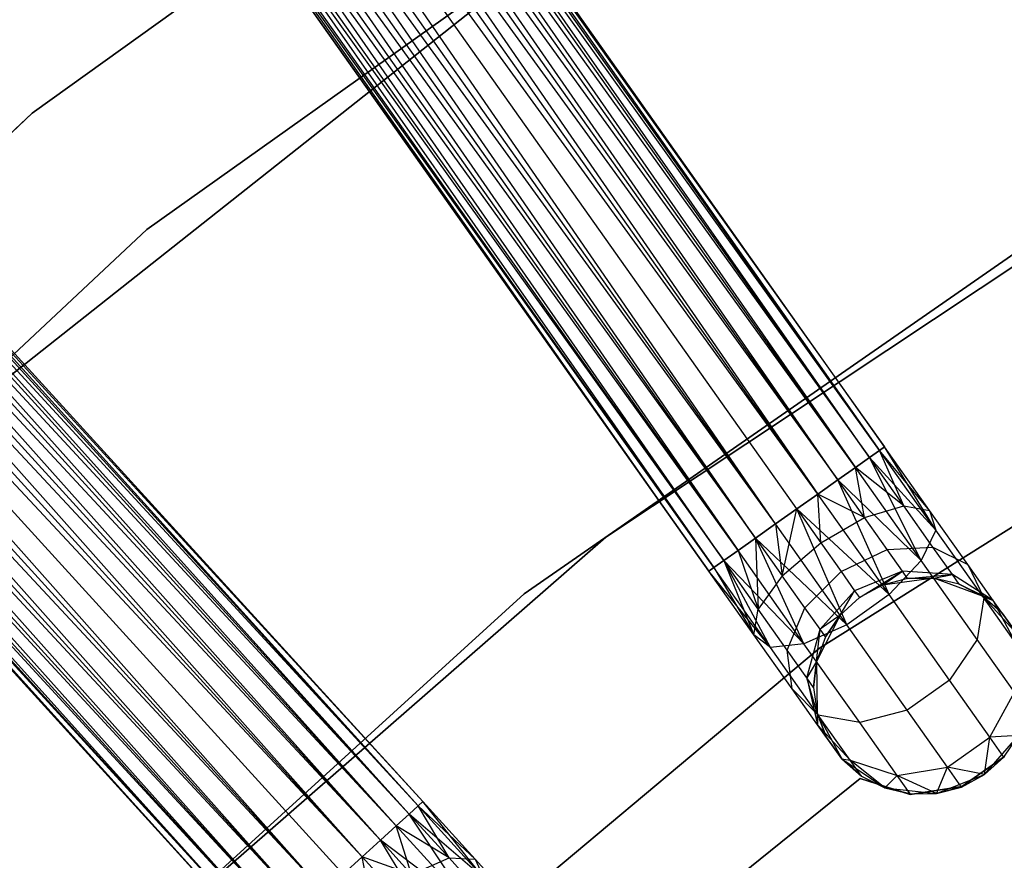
# Model space of a CAD drawing. Extents: x -91 to 92, y -91 to 92.
# Tile 126 of 256: x -32.15 to -23.07, y 32.78 to 40.53. Entities that reach past the tile are written whole.
import ezdxf

# ---------------------------------------------------------------- set-up
doc = ezdxf.new("R2010")
doc.units = 0
doc.header["$LTSCALE"] = 25.4
doc.layers.get('0').update_dxf_attribs({"linetype": 'CONTINUOUS'})

# ---------------------------------------------------------------- blocks, each defined once
blk = doc.blocks.new('NL2500012258_STL_2')
at = {"color": 0}
for p, q in [((68.071, 36.1669, 177.3795), (56.9488, 51.8787, 177.3795)), ((68.071, 36.1669, 177.6205), (56.9488, 51.8787, 177.3795)), ((56.9488, 51.8787, 177.3795), (68.0239, 36.1336, 177.1454)), ((68.071, 36.1669, 177.6205), (56.9488, 51.8787, 177.3795)), ((68.071, 36.1669, 177.3795), (56.9488, 51.8787, 177.3795)), ((56.9488, 51.8787, 177.3795), (68.0239, 36.1336, 177.1454)), ((56.8103, 51.7807, 176.9319), (67.8019, 35.9765, 176.7515)), ((68.0239, 36.1336, 177.1454), (56.8103, 51.7807, 176.9319)), ((68.0239, 36.1336, 177.1454), (56.8103, 51.7807, 176.9319)), ((67.9324, 36.0689, 176.9319), (56.8103, 51.7807, 176.9319)), ((67.9324, 36.0689, 176.9319), (56.8103, 51.7807, 176.9319)), ((56.8103, 51.7807, 176.9319), (67.8019, 35.9765, 176.7515)), ((56.9017, 51.8454, 177.8546), (68.071, 36.1669, 177.6205)), ((67.9324, 36.0689, 178.0681), (56.9017, 51.8454, 177.8546)), ((67.9324, 36.0689, 178.0681), (56.9017, 51.8454, 177.8546)), ((68.0239, 36.1336, 177.8546), (56.9017, 51.8454, 177.8546)), ((68.0239, 36.1336, 177.8546), (56.9017, 51.8454, 177.8546)), ((56.9017, 51.8454, 177.8546), (68.071, 36.1669, 177.6205)), ((56.6798, 51.6883, 178.2485), (67.9324, 36.0689, 178.0681)), ((67.64, 35.8619, 178.3855), (56.6798, 51.6883, 178.2485)), ((67.64, 35.8619, 178.3855), (56.6798, 51.6883, 178.2485)), ((67.8019, 35.9765, 178.2485), (56.6798, 51.6883, 178.2485)), ((67.8019, 35.9765, 178.2485), (56.6798, 51.6883, 178.2485)), ((56.6798, 51.6883, 178.2485), (67.9324, 36.0689, 178.0681)), ((56.5179, 51.5737, 176.6145), (67.456, 35.7316, 176.5291)), ((67.8019, 35.9765, 176.7515), (56.5179, 51.5737, 176.6145)), ((67.8019, 35.9765, 176.7515), (56.5179, 51.5737, 176.6145)), ((67.64, 35.8619, 176.6145), (56.5179, 51.5737, 176.6145)), ((67.64, 35.8619, 176.6145), (56.5179, 51.5737, 176.6145)), ((56.5179, 51.5737, 176.6145), (67.456, 35.7316, 176.5291)), ((56.3339, 51.4434, 178.4709), (67.64, 35.8619, 178.3855)), ((67.456, 35.7316, 178.4709), (56.3339, 51.4434, 178.4709)), ((67.456, 35.7316, 178.4709), (56.3339, 51.4434, 178.4709)), ((56.3339, 51.4434, 178.4709), (67.64, 35.8619, 178.3855)), ((67.456, 35.7316, 176.5291), (56.1386, 51.3052, 176.5)), ((67.2607, 35.5934, 178.5), (56.1386, 51.3052, 178.5)), ((67.2607, 35.5934, 178.5), (56.1386, 51.3052, 178.5)), ((67.2607, 35.5934, 176.5), (56.1386, 51.3052, 176.5)), ((67.456, 35.7316, 176.5291), (56.1386, 51.3052, 176.5)), ((67.2607, 35.5934, 176.5), (56.1386, 51.3052, 176.5)), ((67.0654, 35.4551, 176.5291), (56.1386, 51.3052, 176.5)), ((67.0654, 35.4551, 176.5291), (56.1386, 51.3052, 176.5)), ((66.8814, 35.3249, 178.3855), (55.9432, 51.1669, 178.4709)), ((66.8814, 35.3249, 178.3855), (55.9432, 51.1669, 178.4709)), ((67.0654, 35.4551, 178.4709), (55.9432, 51.1669, 178.4709)), ((67.0654, 35.4551, 178.4709), (55.9432, 51.1669, 178.4709)), ((55.7593, 51.0366, 176.6145), (66.7195, 35.2102, 176.7515)), ((67.0654, 35.4551, 176.5291), (55.7593, 51.0366, 176.6145)), ((67.0654, 35.4551, 176.5291), (55.7593, 51.0366, 176.6145)), ((66.8814, 35.3249, 176.6145), (55.7593, 51.0366, 176.6145)), ((66.8814, 35.3249, 176.6145), (55.7593, 51.0366, 176.6145)), ((55.7593, 51.0366, 176.6145), (66.7195, 35.2102, 176.7515)), ((55.5973, 50.922, 178.2485), (66.8814, 35.3249, 178.3855)), ((66.589, 35.1179, 178.0681), (55.5973, 50.922, 178.2485)), ((66.589, 35.1179, 178.0681), (55.5973, 50.922, 178.2485)), ((66.7195, 35.2102, 178.2485), (55.5973, 50.922, 178.2485)), ((66.7195, 35.2102, 178.2485), (55.5973, 50.922, 178.2485)), ((55.5973, 50.922, 178.2485), (66.8814, 35.3249, 178.3855)), ((55.4668, 50.8297, 176.9319), (66.4976, 35.0531, 177.1454)), ((66.7195, 35.2102, 176.7515), (55.4668, 50.8297, 176.9319)), ((66.7195, 35.2102, 176.7515), (55.4668, 50.8297, 176.9319)), ((66.589, 35.1179, 176.9319), (55.4668, 50.8297, 176.9319)), ((66.589, 35.1179, 176.9319), (55.4668, 50.8297, 176.9319)), ((55.4668, 50.8297, 176.9319), (66.4976, 35.0531, 177.1454)), ((55.3283, 50.7316, 177.3795), (66.4505, 35.0198, 177.6205)), ((66.4505, 35.0198, 177.3795), (55.3283, 50.7316, 177.3795)), ((55.3283, 50.7316, 177.3795), (66.4505, 35.0198, 177.6205)), ((66.4976, 35.0531, 177.1454), (55.3283, 50.7316, 177.3795)), ((66.4976, 35.0531, 177.1454), (55.3283, 50.7316, 177.3795)), ((66.4505, 35.0198, 177.3795), (55.3283, 50.7316, 177.3795)), ((55.3754, 50.7649, 177.8546), (66.589, 35.1179, 178.0681)), ((66.4505, 35.0198, 177.6205), (55.3754, 50.7649, 177.8546)), ((66.4505, 35.0198, 177.6205), (55.3754, 50.7649, 177.8546)), ((66.4976, 35.0531, 177.8546), (55.3754, 50.7649, 177.8546)), ((66.4976, 35.0531, 177.8546), (55.3754, 50.7649, 177.8546)), ((55.3754, 50.7649, 177.8546), (66.589, 35.1179, 178.0681)), ((50.7993, 47.0825, 177.8546), (63.8106, 32.8955, 177.6205)), ((63.6852, 32.7812, 178.0681), (50.7993, 47.0825, 177.8546)), ((63.6852, 32.7812, 178.0681), (50.7993, 47.0825, 177.8546)), ((63.7679, 32.8566, 177.8546), (50.7993, 47.0825, 177.8546)), ((63.7679, 32.8566, 177.8546), (50.7993, 47.0825, 177.8546)), ((50.7993, 47.0825, 177.8546), (63.8106, 32.8955, 177.6205)), ((63.8106, 32.8955, 177.3795), (50.8419, 47.1214, 177.3795)), ((63.8106, 32.8955, 177.6205), (50.8419, 47.1214, 177.3795)), ((50.8419, 47.1214, 177.3795), (63.7679, 32.8566, 177.1454)), ((63.8106, 32.8955, 177.6205), (50.8419, 47.1214, 177.3795)), ((63.8106, 32.8955, 177.3795), (50.8419, 47.1214, 177.3795)), ((50.8419, 47.1214, 177.3795), (63.7679, 32.8566, 177.1454)), ((50.7165, 47.0071, 176.9319), (63.567, 32.6735, 176.7515)), ((63.7679, 32.8566, 177.1454), (50.7165, 47.0071, 176.9319)), ((63.7679, 32.8566, 177.1454), (50.7165, 47.0071, 176.9319)), ((63.6852, 32.7812, 176.9319), (50.7165, 47.0071, 176.9319)), ((63.6852, 32.7812, 176.9319), (50.7165, 47.0071, 176.9319)), ((50.7165, 47.0071, 176.9319), (63.567, 32.6735, 176.7515)), ((50.5984, 46.8994, 178.2485), (63.6852, 32.7812, 178.0681)), ((63.4204, 32.5398, 178.3855), (50.5984, 46.8994, 178.2485)), ((63.4204, 32.5398, 178.3855), (50.5984, 46.8994, 178.2485)), ((63.567, 32.6735, 178.2485), (50.5984, 46.8994, 178.2485)), ((63.567, 32.6735, 178.2485), (50.5984, 46.8994, 178.2485)), ((50.5984, 46.8994, 178.2485), (63.6852, 32.7812, 178.0681)), ((50.4518, 46.7657, 176.6145), (63.2538, 32.3879, 176.5291)), ((63.567, 32.6735, 176.7515), (50.4518, 46.7657, 176.6145)), ((63.567, 32.6735, 176.7515), (50.4518, 46.7657, 176.6145)), ((63.4204, 32.5398, 176.6145), (50.4518, 46.7657, 176.6145)), ((63.4204, 32.5398, 176.6145), (50.4518, 46.7657, 176.6145)), ((50.4518, 46.7657, 176.6145), (63.2538, 32.3879, 176.5291)), ((50.2852, 46.6139, 178.4709), (63.4204, 32.5398, 178.3855)), ((63.2538, 32.3879, 178.4709), (50.2852, 46.6139, 178.4709)), ((63.2538, 32.3879, 178.4709), (50.2852, 46.6139, 178.4709)), ((50.2852, 46.6139, 178.4709), (63.4204, 32.5398, 178.3855)), ((63.2538, 32.3879, 176.5291), (50.1083, 46.4526, 176.5)), ((63.077, 32.2267, 178.5), (50.1083, 46.4526, 178.5)), ((63.077, 32.2267, 178.5), (50.1083, 46.4526, 178.5)), ((63.077, 32.2267, 176.5), (50.1083, 46.4526, 176.5)), ((63.2538, 32.3879, 176.5291), (50.1083, 46.4526, 176.5)), ((63.077, 32.2267, 176.5), (50.1083, 46.4526, 176.5)), ((62.9001, 32.0655, 176.5291), (50.1083, 46.4526, 176.5)), ((62.9001, 32.0655, 176.5291), (50.1083, 46.4526, 176.5)), ((62.7335, 31.9136, 178.3855), (49.9315, 46.2914, 178.4709)), ((62.7335, 31.9136, 178.3855), (49.9315, 46.2914, 178.4709)), ((62.9001, 32.0655, 178.4709), (49.9315, 46.2914, 178.4709)), ((62.9001, 32.0655, 178.4709), (49.9315, 46.2914, 178.4709)), ((49.7649, 46.1395, 176.6145), (62.5869, 31.78, 176.7515)), ((62.9001, 32.0655, 176.5291), (49.7649, 46.1395, 176.6145)), ((62.9001, 32.0655, 176.5291), (49.7649, 46.1395, 176.6145)), ((62.7335, 31.9136, 176.6145), (49.7649, 46.1395, 176.6145)), ((62.7335, 31.9136, 176.6145), (49.7649, 46.1395, 176.6145)), ((49.7649, 46.1395, 176.6145), (62.5869, 31.78, 176.7515)), ((49.6183, 46.0059, 178.2485), (62.7335, 31.9136, 178.3855)), ((62.4688, 31.6723, 178.0681), (49.6183, 46.0059, 178.2485)), ((62.4688, 31.6723, 178.0681), (49.6183, 46.0059, 178.2485)), ((62.5869, 31.78, 178.2485), (49.6183, 46.0059, 178.2485)), ((62.5869, 31.78, 178.2485), (49.6183, 46.0059, 178.2485)), ((49.6183, 46.0059, 178.2485), (62.7335, 31.9136, 178.3855)), ((49.5001, 45.8982, 176.9319), (62.386, 31.5968, 177.1454)), ((62.5869, 31.78, 176.7515), (49.5001, 45.8982, 176.9319)), ((62.5869, 31.78, 176.7515), (49.5001, 45.8982, 176.9319)), ((62.4688, 31.6723, 176.9319), (49.5001, 45.8982, 176.9319)), ((62.4688, 31.6723, 176.9319), (49.5001, 45.8982, 176.9319)), ((49.5001, 45.8982, 176.9319), (62.386, 31.5968, 177.1454)), ((49.3747, 45.7838, 177.3795), (62.3433, 31.5579, 177.6205)), ((62.3433, 31.5579, 177.3795), (49.3747, 45.7838, 177.3795)), ((49.3747, 45.7838, 177.3795), (62.3433, 31.5579, 177.6205)), ((62.386, 31.5968, 177.1454), (49.3747, 45.7838, 177.3795)), ((62.386, 31.5968, 177.1454), (49.3747, 45.7838, 177.3795)), ((62.3433, 31.5579, 177.3795), (49.3747, 45.7838, 177.3795)), ((49.4173, 45.8227, 177.8546), (62.4688, 31.6723, 178.0681)), ((62.3433, 31.5579, 177.6205), (49.4173, 45.8227, 177.8546)), ((62.3433, 31.5579, 177.6205), (49.4173, 45.8227, 177.8546)), ((62.386, 31.5968, 177.8546), (49.4173, 45.8227, 177.8546)), ((62.386, 31.5968, 177.8546), (49.4173, 45.8227, 177.8546)), ((49.4173, 45.8227, 177.8546), (62.4688, 31.6723, 178.0681)), ((60.2078, 39.2414, 20), (65.6065, 43.1155, 20)), ((65.6065, 43.1155, 26.5), (60.2078, 39.2414, 26.5)), ((60.2078, 39.2414, 20), (65.6065, 43.1155, 20)), ((65.6065, 43.1155, 26.5), (60.2078, 39.2414, 26.5)), ((66.633, 41.9867, 20), (61.2663, 38.1695, 20)), ((61.2663, 38.1695, 26.5), (66.633, 41.9867, 26.5)), ((61.2663, 38.1695, 26.5), (66.633, 41.9867, 26.5)), ((66.633, 41.9867, 20), (61.2663, 38.1695, 20)), ((64.8907, 40.6829, 19), (59.2602, 36.2351, 19)), ((59.2602, 36.2351, 20), (64.8907, 40.6829, 20)), ((59.2602, 36.2351, 20), (64.8907, 40.6829, 20)), ((64.8907, 40.6829, 19), (59.2602, 36.2351, 19)), ((55.3609, 34.6957, 20), (60.2078, 39.2414, 20)), ((60.2078, 39.2414, 26.5), (55.3609, 34.6957, 26.5)), ((55.3609, 34.6957, 20), (60.2078, 39.2414, 20)), ((60.2078, 39.2414, 26.5), (55.3609, 34.6957, 26.5)), ((60.2078, 39.2414, 20), (60.2078, 39.2414, 26.5)), ((60.2078, 39.2414, 20), (60.2078, 39.2414, 26.5)), ((70.3441, 38.5509, 186), (65.5006, 35.3342, 186)), ((65.5006, 35.3342, 178.5), (70.3441, 38.5509, 178.5)), ((70.3441, 38.5509, 186), (65.5006, 35.3342, 186)), ((65.5006, 35.3342, 178.5), (70.3441, 38.5509, 178.5)), ((61.2663, 38.1695, 20), (56.4563, 33.671, 20)), ((56.4563, 33.671, 26.5), (61.2663, 38.1695, 26.5)), ((56.4563, 33.671, 26.5), (61.2663, 38.1695, 26.5)), ((61.2663, 38.1695, 20), (56.4563, 33.671, 20)), ((61.2663, 38.1695, 26.5), (61.2663, 38.1695, 20)), ((61.2663, 38.1695, 26.5), (61.2663, 38.1695, 20)), ((69.5284, 38.1297, 186), (64.7468, 34.8102, 186)), ((64.7468, 34.8102, 187), (69.5284, 38.1297, 187)), ((69.5284, 38.1297, 186), (64.7468, 34.8102, 186)), ((64.7468, 34.8102, 187), (69.5284, 38.1297, 187)), ((67.472, 34.3093, 186), (72.2688, 37.3339, 186)), ((72.2688, 37.3339, 178.5), (67.472, 34.3093, 178.5)), ((72.2688, 37.3339, 178.5), (67.472, 34.3093, 178.5)), ((67.472, 34.3093, 186), (72.2688, 37.3339, 186)), ((68.071, 36.1669, 177.6205), (68.0239, 36.1336, 177.8546)), ((68.0239, 36.1336, 177.1454), (68.071, 36.1669, 177.3795)), ((68.0239, 36.1336, 177.1454), (68.071, 36.1669, 177.3795)), ((68.071, 36.1669, 177.6205), (68.0239, 36.1336, 177.8546)), ((68.4865, 35.5799, 177.7636), (68.071, 36.1669, 177.6205)), ((68.4865, 35.5799, 177.7636), (68.071, 36.1669, 177.3795)), ((68.4865, 35.5799, 177.7636), (68.071, 36.1669, 177.6205)), ((68.4865, 35.5799, 177.7636), (68.071, 36.1669, 177.3795)), ((68.5445, 35.3981, 177.3246), (68.071, 36.1669, 177.3795)), ((68.5445, 35.3981, 177.3246), (68.071, 36.1669, 177.3795)), ((67.9324, 36.0689, 178.0681), (67.8019, 35.9765, 178.2485)), ((67.8019, 35.9765, 176.7515), (67.9324, 36.0689, 176.9319)), ((67.8019, 35.9765, 176.7515), (67.9324, 36.0689, 176.9319)), ((67.9324, 36.0689, 178.0681), (67.8019, 35.9765, 178.2485)), ((68.0239, 36.1336, 177.8546), (67.9324, 36.0689, 178.0681)), ((67.9324, 36.0689, 176.9319), (68.0239, 36.1336, 177.1454)), ((67.9324, 36.0689, 176.9319), (68.0239, 36.1336, 177.1454)), ((68.0239, 36.1336, 177.8546), (67.9324, 36.0689, 178.0681)), ((68.249, 35.6216, 178.1771), (67.9324, 36.0689, 178.0681)), ((68.249, 35.6216, 178.1771), (67.9324, 36.0689, 178.0681)), ((68.5445, 35.3981, 177.3246), (67.9324, 36.0689, 176.9319)), ((68.5445, 35.3981, 177.3246), (67.9324, 36.0689, 176.9319)), ((68.4097, 35.118, 176.9607), (67.9324, 36.0689, 176.9319)), ((68.4097, 35.118, 176.9607), (67.9324, 36.0689, 176.9319)), ((68.249, 35.6216, 178.1771), (68.0239, 36.1336, 177.8546)), ((68.249, 35.6216, 178.1771), (68.0239, 36.1336, 177.8546)), ((68.4865, 35.5799, 177.7636), (68.0239, 36.1336, 177.8546)), ((68.4865, 35.5799, 177.7636), (68.0239, 36.1336, 177.8546)), ((68.5445, 35.3981, 177.3246), (68.0239, 36.1336, 177.1454)), ((68.5445, 35.3981, 177.3246), (68.0239, 36.1336, 177.1454)), ((67.8019, 35.9765, 178.2485), (67.64, 35.8619, 178.3855)), ((67.64, 35.8619, 176.6145), (67.8019, 35.9765, 176.7515)), ((67.64, 35.8619, 176.6145), (67.8019, 35.9765, 176.7515)), ((67.8019, 35.9765, 178.2485), (67.64, 35.8619, 178.3855)), ((67.8864, 35.5137, 178.4703), (67.8019, 35.9765, 178.2485)), ((67.8864, 35.5137, 178.4703), (67.8019, 35.9765, 178.2485)), ((68.249, 35.6216, 178.1771), (67.8019, 35.9765, 178.2485)), ((68.249, 35.6216, 178.1771), (67.8019, 35.9765, 178.2485)), ((68.4097, 35.118, 176.9607), (67.8019, 35.9765, 176.7515)), ((68.4097, 35.118, 176.9607), (67.8019, 35.9765, 176.7515)), ((67.64, 35.8619, 178.3855), (67.456, 35.7316, 178.4709)), ((67.456, 35.7316, 176.5291), (67.64, 35.8619, 176.6145)), ((67.456, 35.7316, 176.5291), (67.64, 35.8619, 176.6145)), ((67.64, 35.8619, 178.3855), (67.456, 35.7316, 178.4709)), ((67.8864, 35.5137, 178.4703), (67.64, 35.8619, 178.3855)), ((67.8864, 35.5137, 178.4703), (67.64, 35.8619, 178.3855)), ((68.4097, 35.118, 176.9607), (67.64, 35.8619, 176.6145)), ((68.4097, 35.118, 176.9607), (67.64, 35.8619, 176.6145)), ((68.1129, 34.8037, 176.7552), (67.64, 35.8619, 176.6145)), ((68.1129, 34.8037, 176.7552), (67.64, 35.8619, 176.6145)), ((67.456, 35.7316, 178.4709), (67.2607, 35.5934, 178.5)), ((67.2607, 35.5934, 176.5), (67.456, 35.7316, 176.5291)), ((67.456, 35.7316, 178.4709), (67.2607, 35.5934, 178.5)), ((67.2607, 35.5934, 176.5), (67.456, 35.7316, 176.5291)), ((67.4818, 35.281, 178.5761), (67.456, 35.7316, 178.4709)), ((67.4818, 35.281, 178.5761), (67.456, 35.7316, 178.4709)), ((67.8864, 35.5137, 178.4703), (67.456, 35.7316, 178.4709)), ((67.8864, 35.5137, 178.4703), (67.456, 35.7316, 178.4709)), ((68.1129, 34.8037, 176.7552), (67.456, 35.7316, 176.5291)), ((68.1129, 34.8037, 176.7552), (67.456, 35.7316, 176.5291)), ((67.8864, 35.5137, 178.4703), (68.249, 35.6216, 178.1771)), ((67.8864, 35.5137, 178.4703), (68.249, 35.6216, 178.1771)), ((68.249, 35.6216, 178.1771), (68.4865, 35.5799, 177.7636)), ((68.5174, 35.2424, 178.4875), (68.249, 35.6216, 178.1771)), ((68.5174, 35.2424, 178.4875), (68.249, 35.6216, 178.1771)), ((68.249, 35.6216, 178.1771), (68.4865, 35.5799, 177.7636)), ((67.0654, 35.4551, 176.5291), (67.2607, 35.5934, 176.5)), ((67.2607, 35.5934, 178.5), (67.0654, 35.4551, 178.4709)), ((67.2607, 35.5934, 178.5), (67.0654, 35.4551, 178.4709)), ((67.0654, 35.4551, 176.5291), (67.2607, 35.5934, 176.5)), ((67.1278, 34.9767, 178.4703), (67.2607, 35.5934, 178.5)), ((67.1278, 34.9767, 178.4703), (67.2607, 35.5934, 178.5)), ((67.2607, 35.5934, 178.5), (67.4818, 35.281, 178.5761)), ((68.1129, 34.8037, 176.7552), (67.2607, 35.5934, 176.5)), ((68.1129, 34.8037, 176.7552), (67.2607, 35.5934, 176.5)), ((67.7223, 34.5271, 176.7552), (67.2607, 35.5934, 176.5)), ((67.7223, 34.5271, 176.7552), (67.2607, 35.5934, 176.5)), ((67.2607, 35.5934, 178.5), (67.4818, 35.281, 178.5761)), ((67.4818, 35.281, 178.5761), (67.8864, 35.5137, 178.4703)), ((67.4818, 35.281, 178.5761), (67.8864, 35.5137, 178.4703)), ((68.0954, 35.2186, 178.7119), (67.8864, 35.5137, 178.4703)), ((68.0954, 35.2186, 178.7119), (67.8864, 35.5137, 178.4703)), ((68.4865, 35.5799, 177.7636), (68.5445, 35.3981, 177.3246)), ((68.8388, 35.0822, 178.171), (68.4865, 35.5799, 177.7636)), ((68.8388, 35.0822, 178.171), (68.4865, 35.5799, 177.7636)), ((68.4865, 35.5799, 177.7636), (68.5445, 35.3981, 177.3246)), ((66.8814, 35.3249, 176.6145), (67.0654, 35.4551, 176.5291)), ((67.0654, 35.4551, 178.4709), (66.8814, 35.3249, 178.3855)), ((67.0654, 35.4551, 178.4709), (66.8814, 35.3249, 178.3855)), ((66.8814, 35.3249, 176.6145), (67.0654, 35.4551, 176.5291)), ((67.7223, 34.5271, 176.7552), (67.0654, 35.4551, 176.5291)), ((67.7223, 34.5271, 176.7552), (67.0654, 35.4551, 176.5291)), ((67.0654, 35.4551, 178.4709), (67.1278, 34.9767, 178.4703)), ((67.0654, 35.4551, 178.4709), (67.1278, 34.9767, 178.4703)), ((65.5006, 35.3342, 186), (61.1184, 31.5128, 186)), ((61.1184, 31.5128, 178.5), (65.5006, 35.3342, 178.5)), ((65.5006, 35.3342, 186), (61.1184, 31.5128, 186)), ((61.1184, 31.5128, 178.5), (65.5006, 35.3342, 178.5)), ((65.5006, 35.3342, 186), (65.5006, 35.3342, 178.5)), ((65.5006, 35.3342, 186), (65.5006, 35.3342, 178.5)), ((68.5445, 35.3981, 177.3246), (68.4097, 35.118, 176.9607)), ((68.5445, 35.3981, 177.3246), (68.4097, 35.118, 176.9607)), ((68.9858, 34.7747, 177.835), (68.5445, 35.3981, 177.3246)), ((68.9858, 34.7747, 177.835), (68.5445, 35.3981, 177.3246)), ((66.7195, 35.2102, 176.7515), (66.8814, 35.3249, 176.6145)), ((66.8814, 35.3249, 178.3855), (66.7195, 35.2102, 178.2485)), ((66.8814, 35.3249, 178.3855), (66.7195, 35.2102, 178.2485)), ((66.7195, 35.2102, 176.7515), (66.8814, 35.3249, 176.6145)), ((67.7223, 34.5271, 176.7552), (66.8814, 35.3249, 176.6145)), ((67.7223, 34.5271, 176.7552), (66.8814, 35.3249, 176.6145)), ((67.3272, 34.3517, 176.9607), (66.8814, 35.3249, 176.6145)), ((67.3272, 34.3517, 176.9607), (66.8814, 35.3249, 176.6145)), ((66.8814, 35.3249, 178.3855), (67.1278, 34.9767, 178.4703)), ((66.8814, 35.3249, 178.3855), (67.1278, 34.9767, 178.4703)), ((66.8814, 35.3249, 178.3855), (66.9056, 34.6706, 178.1771)), ((66.8814, 35.3249, 178.3855), (66.9056, 34.6706, 178.1771)), ((67.1278, 34.9767, 178.4703), (67.4818, 35.281, 178.5761)), ((67.1278, 34.9767, 178.4703), (67.4818, 35.281, 178.5761)), ((67.4818, 35.281, 178.5761), (67.6693, 35.0162, 178.7929)), ((67.4818, 35.281, 178.5761), (67.6693, 35.0162, 178.7929)), ((68.0954, 35.2186, 178.7119), (68.5174, 35.2424, 178.4875)), ((68.0954, 35.2186, 178.7119), (68.5174, 35.2424, 178.4875)), ((68.5174, 35.2424, 178.4875), (68.8388, 35.0822, 178.171)), ((68.6968, 34.9891, 178.952), (68.5174, 35.2424, 178.4875)), ((68.6968, 34.9891, 178.952), (68.5174, 35.2424, 178.4875)), ((68.5174, 35.2424, 178.4875), (68.8388, 35.0822, 178.171)), ((66.589, 35.1179, 176.9319), (66.7195, 35.2102, 176.7515)), ((66.7195, 35.2102, 178.2485), (66.589, 35.1179, 178.0681)), ((66.7195, 35.2102, 178.2485), (66.589, 35.1179, 178.0681)), ((66.589, 35.1179, 176.9319), (66.7195, 35.2102, 176.7515)), ((67.3272, 34.3517, 176.9607), (66.7195, 35.2102, 176.7515)), ((67.3272, 34.3517, 176.9607), (66.7195, 35.2102, 176.7515)), ((66.7195, 35.2102, 178.2485), (66.9056, 34.6706, 178.1771)), ((66.7195, 35.2102, 178.2485), (66.9056, 34.6706, 178.1771)), ((67.6693, 35.0162, 178.7929), (68.0954, 35.2186, 178.7119)), ((67.6693, 35.0162, 178.7929), (68.0954, 35.2186, 178.7119)), ((68.235, 35.0214, 179.0735), (68.0954, 35.2186, 178.7119)), ((68.235, 35.0214, 179.0735), (68.0954, 35.2186, 178.7119)), ((66.4976, 35.0531, 177.1454), (66.589, 35.1179, 176.9319)), ((66.589, 35.1179, 178.0681), (66.4976, 35.0531, 177.8546)), ((66.589, 35.1179, 178.0681), (66.4976, 35.0531, 177.8546)), ((66.4976, 35.0531, 177.1454), (66.589, 35.1179, 176.9319)), ((67.3272, 34.3517, 176.9607), (66.589, 35.1179, 176.9319)), ((67.3272, 34.3517, 176.9607), (66.589, 35.1179, 176.9319)), ((67.0182, 34.3177, 177.3246), (66.589, 35.1179, 176.9319)), ((67.0182, 34.3177, 177.3246), (66.589, 35.1179, 176.9319)), ((66.9056, 34.6706, 178.1771), (66.589, 35.1179, 178.0681)), ((66.589, 35.1179, 178.0681), (66.866, 34.4328, 177.7636)), ((66.589, 35.1179, 178.0681), (66.866, 34.4328, 177.7636)), ((66.9056, 34.6706, 178.1771), (66.589, 35.1179, 178.0681)), ((68.4097, 35.118, 176.9607), (68.1129, 34.8037, 176.7552)), ((68.4097, 35.118, 176.9607), (68.1129, 34.8037, 176.7552)), ((68.9249, 34.3902, 177.5565), (68.4097, 35.118, 176.9607)), ((68.9249, 34.3902, 177.5565), (68.4097, 35.118, 176.9607)), ((68.8388, 35.0822, 178.171), (68.9858, 34.7747, 177.835)), ((69.0742, 34.7497, 178.7808), (68.8388, 35.0822, 178.171)), ((69.0742, 34.7497, 178.7808), (68.8388, 35.0822, 178.171)), ((68.8388, 35.0822, 178.171), (68.9858, 34.7747, 177.835)), ((66.4505, 35.0198, 177.3795), (66.4976, 35.0531, 177.1454)), ((66.4976, 35.0531, 177.8546), (66.4505, 35.0198, 177.6205)), ((66.4976, 35.0531, 177.8546), (66.4505, 35.0198, 177.6205)), ((66.4505, 35.0198, 177.3795), (66.4976, 35.0531, 177.1454)), ((67.0182, 34.3177, 177.3246), (66.4505, 35.0198, 177.3795)), ((67.0182, 34.3177, 177.3246), (66.4505, 35.0198, 177.3795)), ((66.866, 34.4328, 177.7636), (66.4505, 35.0198, 177.3795)), ((66.866, 34.4328, 177.7636), (66.4505, 35.0198, 177.6205)), ((66.866, 34.4328, 177.7636), (66.4505, 35.0198, 177.3795)), ((66.866, 34.4328, 177.7636), (66.4505, 35.0198, 177.6205)), ((67.0182, 34.3177, 177.3246), (66.4976, 35.0531, 177.1454)), ((67.0182, 34.3177, 177.3246), (66.4976, 35.0531, 177.1454)), ((66.4976, 35.0531, 177.8546), (66.866, 34.4328, 177.7636)), ((66.4976, 35.0531, 177.8546), (66.866, 34.4328, 177.7636)), ((67.1278, 34.9767, 178.4703), (66.9056, 34.6706, 178.1771)), ((67.1278, 34.9767, 178.4703), (66.9056, 34.6706, 178.1771)), ((67.3367, 34.6816, 178.7119), (67.1278, 34.9767, 178.4703)), ((67.3367, 34.6816, 178.7119), (67.1278, 34.9767, 178.4703)), ((67.3367, 34.6816, 178.7119), (67.6693, 35.0162, 178.7929)), ((67.3367, 34.6816, 178.7119), (67.6693, 35.0162, 178.7929)), ((67.6693, 35.0162, 178.7929), (67.7945, 34.8393, 179.1173)), ((67.6693, 35.0162, 178.7929), (67.7945, 34.8393, 179.1173)), ((68.235, 35.0214, 179.0735), (67.7945, 34.8393, 179.1173)), ((68.235, 35.0214, 179.0735), (67.7945, 34.8393, 179.1173)), ((67.8385, 34.7772, 179.5), (68.235, 35.0214, 179.0735)), ((67.8385, 34.7772, 179.5), (68.235, 35.0214, 179.0735)), ((68.0506, 34.8917, 179.5), (68.235, 35.0214, 179.0735)), ((68.0506, 34.8917, 179.5), (68.235, 35.0214, 179.0735)), ((68.284, 34.9522, 179.5), (68.235, 35.0214, 179.0735)), ((68.284, 34.9522, 179.5), (68.235, 35.0214, 179.0735)), ((68.6968, 34.9891, 178.952), (68.235, 35.0214, 179.0735)), ((68.6968, 34.9891, 178.952), (68.235, 35.0214, 179.0735)), ((68.284, 34.9522, 179.5), (68.6968, 34.9891, 178.952)), ((68.284, 34.9522, 179.5), (68.6968, 34.9891, 178.952)), ((68.525, 34.955, 179.5), (68.6968, 34.9891, 178.952)), ((68.525, 34.955, 179.5), (68.6968, 34.9891, 178.952)), ((68.7598, 34.9001, 179.5), (68.6968, 34.9891, 178.952)), ((68.7598, 34.9001, 179.5), (68.6968, 34.9891, 178.952)), ((69.0742, 34.7497, 178.7808), (68.6968, 34.9891, 178.952)), ((69.0742, 34.7497, 178.7808), (68.6968, 34.9891, 178.952)), ((68.0506, 34.8917, 185), (67.8385, 34.7772, 185)), ((68.0506, 34.8917, 179.5), (67.8385, 34.7772, 179.5)), ((68.0506, 34.8917, 185), (67.8385, 34.7772, 185)), ((68.0506, 34.8917, 179.5), (67.8385, 34.7772, 179.5)), ((68.525, 34.955, 185), (68.0506, 34.8917, 185)), ((68.525, 34.955, 185), (68.0506, 34.8917, 185)), ((68.284, 34.9522, 179.5), (68.0506, 34.8917, 185)), ((68.284, 34.9522, 179.5), (68.0506, 34.8917, 185)), ((68.284, 34.9522, 179.5), (68.0506, 34.8917, 179.5)), ((68.284, 34.9522, 179.5), (68.0506, 34.8917, 179.5)), ((68.0506, 34.8917, 179.5), (68.0506, 34.8917, 185)), ((68.0506, 34.8917, 179.5), (68.0506, 34.8917, 185)), ((68.525, 34.955, 179.5), (68.284, 34.9522, 179.5)), ((68.284, 34.9522, 179.5), (68.525, 34.955, 185)), ((68.284, 34.9522, 179.5), (68.525, 34.955, 185)), ((68.525, 34.955, 179.5), (68.284, 34.9522, 179.5)), ((68.9745, 34.7906, 185), (68.525, 34.955, 185)), ((68.7598, 34.9001, 179.5), (68.525, 34.955, 185)), ((68.9745, 34.7906, 185), (68.525, 34.955, 185)), ((68.7598, 34.9001, 179.5), (68.525, 34.955, 179.5)), ((68.525, 34.955, 179.5), (68.525, 34.955, 185)), ((68.7598, 34.9001, 179.5), (68.525, 34.955, 185)), ((68.525, 34.955, 179.5), (68.525, 34.955, 185)), ((68.7598, 34.9001, 179.5), (68.525, 34.955, 179.5)), ((68.9745, 34.7906, 179.5), (68.7598, 34.9001, 179.5)), ((68.7598, 34.9001, 179.5), (68.9745, 34.7906, 185)), ((68.7598, 34.9001, 179.5), (68.9745, 34.7906, 185)), ((68.7598, 34.9001, 179.5), (69.0742, 34.7497, 178.7808)), ((68.7598, 34.9001, 179.5), (69.0742, 34.7497, 178.7808)), ((68.9745, 34.7906, 179.5), (68.7598, 34.9001, 179.5)), ((64.7468, 34.8102, 186), (60.4395, 30.8949, 186)), ((60.4395, 30.8949, 187), (64.7468, 34.8102, 187)), ((64.7468, 34.8102, 186), (60.4395, 30.8949, 186)), ((60.4395, 30.8949, 187), (64.7468, 34.8102, 187)), ((64.7468, 34.8102, 186), (64.7468, 34.8102, 187)), ((64.7468, 34.8102, 186), (64.7468, 34.8102, 187)), ((67.4763, 34.4844, 179.0735), (67.7945, 34.8393, 179.1173)), ((67.4763, 34.4844, 179.0735), (67.7945, 34.8393, 179.1173)), ((67.6599, 34.6152, 179.5), (67.7945, 34.8393, 179.1173)), ((67.6599, 34.6152, 179.5), (67.7945, 34.8393, 179.1173)), ((68.1129, 34.8037, 176.7552), (67.7223, 34.5271, 176.7552)), ((68.1129, 34.8037, 176.7552), (67.7223, 34.5271, 176.7552)), ((67.7945, 34.8393, 179.1173), (67.8385, 34.7772, 179.5)), ((67.7945, 34.8393, 179.1173), (67.8385, 34.7772, 179.5)), ((68.6698, 34.017, 177.3992), (68.1129, 34.8037, 176.7552)), ((68.6698, 34.017, 177.3992), (68.1129, 34.8037, 176.7552)), ((69.2962, 34.4361, 185), (68.9745, 34.7906, 185)), ((69.1569, 34.6329, 179.5), (68.9745, 34.7906, 185)), ((69.2962, 34.4361, 185), (68.9745, 34.7906, 185)), ((69.1569, 34.6329, 179.5), (68.9745, 34.7906, 179.5)), ((68.9745, 34.7906, 179.5), (68.9745, 34.7906, 185)), ((69.1569, 34.6329, 179.5), (68.9745, 34.7906, 185)), ((68.9745, 34.7906, 179.5), (68.9745, 34.7906, 185)), ((68.9745, 34.7906, 179.5), (69.0742, 34.7497, 178.7808)), ((69.1569, 34.6329, 179.5), (68.9745, 34.7906, 179.5)), ((68.9745, 34.7906, 179.5), (69.0742, 34.7497, 178.7808)), ((67.8385, 34.7772, 185), (67.6599, 34.6152, 185)), ((67.8385, 34.7772, 179.5), (67.6599, 34.6152, 179.5)), ((67.8385, 34.7772, 185), (67.6599, 34.6152, 185)), ((67.8385, 34.7772, 179.5), (67.6599, 34.6152, 179.5)), ((67.8385, 34.7772, 179.5), (67.8385, 34.7772, 185)), ((67.8385, 34.7772, 179.5), (67.8385, 34.7772, 185)), ((68.9858, 34.7747, 177.835), (68.9249, 34.3902, 177.5565)), ((68.9858, 34.7747, 177.835), (68.9249, 34.3902, 177.5565)), ((69.2807, 34.3581, 178.5989), (68.9858, 34.7747, 177.835)), ((69.2807, 34.3581, 178.5989), (68.9858, 34.7747, 177.835)), ((69.2962, 34.4361, 179.5), (69.0742, 34.7497, 178.7808)), ((69.1569, 34.6329, 179.5), (69.0742, 34.7497, 178.7808)), ((69.1569, 34.6329, 179.5), (69.0742, 34.7497, 178.7808)), ((69.2962, 34.4361, 179.5), (69.0742, 34.7497, 178.7808)), ((69.2807, 34.3581, 178.5989), (69.0742, 34.7497, 178.7808)), ((69.2807, 34.3581, 178.5989), (69.0742, 34.7497, 178.7808)), ((66.866, 34.4328, 177.7636), (66.9056, 34.6706, 178.1771)), ((66.866, 34.4328, 177.7636), (66.9056, 34.6706, 178.1771)), ((67.174, 34.2914, 178.4875), (66.9056, 34.6706, 178.1771)), ((67.174, 34.2914, 178.4875), (66.9056, 34.6706, 178.1771)), ((67.174, 34.2914, 178.4875), (67.3367, 34.6816, 178.7119)), ((67.174, 34.2914, 178.4875), (67.3367, 34.6816, 178.7119)), ((67.4763, 34.4844, 179.0735), (67.3367, 34.6816, 178.7119)), ((67.4763, 34.4844, 179.0735), (67.3367, 34.6816, 178.7119)), ((67.6599, 34.6152, 185), (67.4426, 34.1888, 185)), ((67.6599, 34.6152, 185), (67.4426, 34.1888, 185)), ((67.6599, 34.6152, 179.5), (67.4763, 34.4844, 179.0735)), ((67.6599, 34.6152, 179.5), (67.4763, 34.4844, 179.0735)), ((67.6599, 34.6152, 179.5), (67.5254, 34.4152, 179.5)), ((67.5254, 34.4152, 179.5), (67.6599, 34.6152, 185)), ((67.5254, 34.4152, 179.5), (67.6599, 34.6152, 185)), ((67.6599, 34.6152, 179.5), (67.5254, 34.4152, 179.5)), ((67.6599, 34.6152, 179.5), (67.6599, 34.6152, 185)), ((67.6599, 34.6152, 179.5), (67.6599, 34.6152, 185)), ((69.1569, 34.6329, 179.5), (69.2962, 34.4361, 185)), ((69.1569, 34.6329, 179.5), (69.2962, 34.4361, 185)), ((67.7223, 34.5271, 176.7552), (67.3272, 34.3517, 176.9607)), ((67.7223, 34.5271, 176.7552), (67.3272, 34.3517, 176.9607)), ((68.2792, 33.7404, 177.3992), (67.7223, 34.5271, 176.7552)), ((68.2792, 33.7404, 177.3992), (67.7223, 34.5271, 176.7552)), ((67.0182, 34.3177, 177.3246), (66.866, 34.4328, 177.7636)), ((67.2183, 33.9351, 178.171), (66.866, 34.4328, 177.7636)), ((67.0182, 34.3177, 177.3246), (66.866, 34.4328, 177.7636)), ((67.2183, 33.9351, 178.171), (66.866, 34.4328, 177.7636)), ((67.3533, 34.0381, 178.952), (67.4763, 34.4844, 179.0735)), ((67.3533, 34.0381, 178.952), (67.4763, 34.4844, 179.0735)), ((67.4426, 34.1888, 179.5), (67.4763, 34.4844, 179.0735)), ((67.4426, 34.1888, 179.5), (67.4763, 34.4844, 179.0735)), ((67.5254, 34.4152, 179.5), (67.4763, 34.4844, 179.0735)), ((67.5254, 34.4152, 179.5), (67.4763, 34.4844, 179.0735)), ((67.3272, 34.3517, 176.9607), (67.0182, 34.3177, 177.3246)), ((67.3272, 34.3517, 176.9607), (67.0182, 34.3177, 177.3246)), ((67.8424, 33.624, 177.5565), (67.3272, 34.3517, 176.9607)), ((67.8424, 33.624, 177.5565), (67.3272, 34.3517, 176.9607)), ((67.5254, 34.4152, 179.5), (67.4426, 34.1888, 185)), ((67.5254, 34.4152, 179.5), (67.4426, 34.1888, 179.5)), ((67.5254, 34.4152, 179.5), (67.4426, 34.1888, 185)), ((67.5254, 34.4152, 179.5), (67.4426, 34.1888, 179.5)), ((68.9249, 34.3902, 177.5565), (68.6698, 34.017, 177.3992)), ((68.9249, 34.3902, 177.5565), (68.6698, 34.017, 177.3992)), ((69.2691, 33.9039, 178.4482), (68.9249, 34.3902, 177.5565)), ((69.2691, 33.9039, 178.4482), (68.9249, 34.3902, 177.5565)), ((63.1212, 30.6724, 186), (67.472, 34.3093, 186)), ((67.472, 34.3093, 178.5), (63.1212, 30.6724, 178.5)), ((67.472, 34.3093, 178.5), (63.1212, 30.6724, 178.5)), ((63.1212, 30.6724, 186), (67.472, 34.3093, 186)), ((67.4595, 33.6942, 177.835), (67.0182, 34.3177, 177.3246)), ((67.4595, 33.6942, 177.835), (67.0182, 34.3177, 177.3246)), ((67.2183, 33.9351, 178.171), (67.174, 34.2914, 178.4875)), ((67.3533, 34.0381, 178.952), (67.174, 34.2914, 178.4875)), ((67.2183, 33.9351, 178.171), (67.174, 34.2914, 178.4875)), ((67.3533, 34.0381, 178.952), (67.174, 34.2914, 178.4875)), ((67.472, 34.3093, 178.5), (67.472, 34.3093, 186)), ((67.472, 34.3093, 178.5), (67.472, 34.3093, 186)), ((67.4426, 34.1888, 179.5), (67.3533, 34.0381, 178.952)), ((67.4426, 34.1888, 179.5), (67.3533, 34.0381, 178.952)), ((67.4426, 34.1888, 179.5), (67.4163, 33.9491, 179.5)), ((67.4163, 33.9491, 179.5), (67.4426, 34.1888, 185)), ((67.4163, 33.9491, 179.5), (67.4426, 34.1888, 185)), ((67.4426, 34.1888, 179.5), (67.4163, 33.9491, 179.5)), ((67.4426, 34.1888, 185), (67.4482, 33.7102, 185)), ((67.4426, 34.1888, 179.5), (67.4426, 34.1888, 185)), ((67.4426, 34.1888, 179.5), (67.4426, 34.1888, 185)), ((67.4426, 34.1888, 185), (67.4482, 33.7102, 185)), ((67.4482, 33.7102, 179.5), (67.3533, 34.0381, 178.952)), ((67.3533, 34.0381, 178.952), (67.4537, 33.6026, 178.7808)), ((67.3533, 34.0381, 178.952), (67.4537, 33.6026, 178.7808)), ((67.4163, 33.9491, 179.5), (67.3533, 34.0381, 178.952)), ((67.4482, 33.7102, 179.5), (67.3533, 34.0381, 178.952)), ((67.4163, 33.9491, 179.5), (67.3533, 34.0381, 178.952)), ((68.6698, 34.017, 177.3992), (68.2792, 33.7404, 177.3992)), ((68.6698, 34.017, 177.3992), (68.2792, 33.7404, 177.3992)), ((69.0419, 33.4913, 178.3631), (68.6698, 34.017, 177.3992)), ((69.0419, 33.4913, 178.3631), (68.6698, 34.017, 177.3992)), ((67.4595, 33.6942, 177.835), (67.2183, 33.9351, 178.171)), ((67.4537, 33.6026, 178.7808), (67.2183, 33.9351, 178.171)), ((67.4595, 33.6942, 177.835), (67.2183, 33.9351, 178.171)), ((67.4537, 33.6026, 178.7808), (67.2183, 33.9351, 178.171)), ((67.4163, 33.9491, 179.5), (67.4482, 33.7102, 185)), ((67.4163, 33.9491, 179.5), (67.4482, 33.7102, 179.5)), ((67.4163, 33.9491, 179.5), (67.4482, 33.7102, 185)), ((67.4163, 33.9491, 179.5), (67.4482, 33.7102, 179.5)), ((69.0419, 33.4913, 178.3631), (69.2691, 33.9039, 178.4482)), ((69.0419, 33.4913, 178.3631), (69.2691, 33.9039, 178.4482)), ((67.4482, 33.7102, 185), (67.6757, 33.289, 185)), ((67.4482, 33.7102, 179.5), (67.4482, 33.7102, 185)), ((67.4482, 33.7102, 179.5), (67.4482, 33.7102, 185)), ((67.4482, 33.7102, 179.5), (67.5364, 33.4858, 179.5)), ((67.5364, 33.4858, 179.5), (67.4482, 33.7102, 185)), ((67.5364, 33.4858, 179.5), (67.4482, 33.7102, 185)), ((67.4482, 33.7102, 185), (67.6757, 33.289, 185)), ((67.4482, 33.7102, 179.5), (67.5364, 33.4858, 179.5)), ((67.4482, 33.7102, 179.5), (67.4537, 33.6026, 178.7808)), ((67.4482, 33.7102, 179.5), (67.4537, 33.6026, 178.7808)), ((68.2792, 33.7404, 177.3992), (67.8424, 33.624, 177.5565)), ((68.2792, 33.7404, 177.3992), (67.8424, 33.624, 177.5565)), ((68.6513, 33.2148, 178.3631), (68.2792, 33.7404, 177.3992)), ((68.6513, 33.2148, 178.3631), (68.2792, 33.7404, 177.3992)), ((67.8424, 33.624, 177.5565), (67.4595, 33.6942, 177.835)), ((67.7544, 33.2776, 178.5989), (67.4595, 33.6942, 177.835)), ((67.8424, 33.624, 177.5565), (67.4595, 33.6942, 177.835)), ((67.7544, 33.2776, 178.5989), (67.4595, 33.6942, 177.835)), ((68.1866, 33.1377, 178.4482), (67.8424, 33.624, 177.5565)), ((68.1866, 33.1377, 178.4482), (67.8424, 33.624, 177.5565)), ((67.5364, 33.4858, 179.5), (67.4537, 33.6026, 178.7808)), ((67.6757, 33.289, 179.5), (67.4537, 33.6026, 178.7808)), ((67.6757, 33.289, 179.5), (67.4537, 33.6026, 178.7808)), ((67.4537, 33.6026, 178.7808), (67.7544, 33.2776, 178.5989)), ((67.5364, 33.4858, 179.5), (67.4537, 33.6026, 178.7808)), ((67.4537, 33.6026, 178.7808), (67.7544, 33.2776, 178.5989)), ((67.5364, 33.4858, 179.5), (67.6757, 33.289, 185)), ((67.5364, 33.4858, 179.5), (67.6757, 33.289, 185)), ((68.6513, 33.2148, 178.3631), (69.0419, 33.4913, 178.3631)), ((68.6513, 33.2148, 178.3631), (69.0419, 33.4913, 178.3631)), ((68.994, 33.1448, 185), (69.3072, 33.5068, 185)), ((68.994, 33.1448, 185), (69.3072, 33.5068, 185)), ((68.994, 33.1448, 179.5), (69.0419, 33.4913, 178.3631)), ((68.994, 33.1448, 179.5), (69.0419, 33.4913, 178.3631)), ((69.3072, 33.5068, 179.5), (69.0419, 33.4913, 178.3631)), ((69.3072, 33.5068, 179.5), (69.0419, 33.4913, 178.3631)), ((69.1726, 33.3068, 179.5), (69.0419, 33.4913, 178.3631)), ((69.1726, 33.3068, 179.5), (69.0419, 33.4913, 178.3631)), ((69.1726, 33.3068, 179.5), (69.3072, 33.5068, 185)), ((69.1726, 33.3068, 179.5), (69.3072, 33.5068, 179.5)), ((69.1726, 33.3068, 179.5), (69.3072, 33.5068, 185)), ((69.1726, 33.3068, 179.5), (69.3072, 33.5068, 179.5)), ((67.6757, 33.289, 185), (68.0728, 33.0218, 185)), ((67.6757, 33.289, 179.5), (67.6757, 33.289, 185)), ((67.6757, 33.289, 179.5), (67.6757, 33.289, 185)), ((67.6757, 33.289, 179.5), (67.858, 33.1313, 179.5)), ((67.858, 33.1313, 179.5), (67.6757, 33.289, 185)), ((67.858, 33.1313, 179.5), (67.6757, 33.289, 185)), ((67.6757, 33.289, 185), (68.0728, 33.0218, 185)), ((67.6757, 33.289, 179.5), (67.858, 33.1313, 179.5)), ((67.6757, 33.289, 179.5), (67.7544, 33.2776, 178.5989)), ((67.6757, 33.289, 179.5), (67.7544, 33.2776, 178.5989)), ((68.0728, 33.0218, 179.5), (67.7544, 33.2776, 178.5989)), ((67.7544, 33.2776, 178.5989), (68.1866, 33.1377, 178.4482)), ((67.858, 33.1313, 179.5), (67.7544, 33.2776, 178.5989)), ((68.0728, 33.0218, 179.5), (67.7544, 33.2776, 178.5989)), ((67.858, 33.1313, 179.5), (67.7544, 33.2776, 178.5989)), ((67.7544, 33.2776, 178.5989), (68.1866, 33.1377, 178.4482)), ((68.7841, 33.0341, 185), (69.1784, 33.3131, 185)), ((69.1784, 33.3131, 183), (68.7841, 33.0341, 183)), ((69.1784, 33.3131, 183), (68.7841, 33.0341, 183)), ((68.7841, 33.0341, 185), (69.1784, 33.3131, 185)), ((68.994, 33.1448, 185), (69.1726, 33.3068, 179.5)), ((68.994, 33.1448, 179.5), (69.1726, 33.3068, 179.5)), ((68.994, 33.1448, 185), (69.1726, 33.3068, 179.5)), ((68.994, 33.1448, 179.5), (69.1726, 33.3068, 179.5)), ((68.1866, 33.1377, 178.4482), (68.6513, 33.2148, 178.3631)), ((68.1866, 33.1377, 178.4482), (68.6513, 33.2148, 178.3631)), ((68.5485, 32.9698, 179.5), (68.6513, 33.2148, 178.3631)), ((68.5485, 32.9698, 179.5), (68.6513, 33.2148, 178.3631)), ((68.994, 33.1448, 179.5), (68.6513, 33.2148, 178.3631)), ((68.7819, 33.0302, 179.5), (68.6513, 33.2148, 178.3631)), ((68.994, 33.1448, 179.5), (68.6513, 33.2148, 178.3631)), ((68.7819, 33.0302, 179.5), (68.6513, 33.2148, 178.3631)), ((65.3883, 31.1316, 185), (67.8471, 33.1095, 185)), ((67.8471, 33.1095, 183), (65.3883, 31.1316, 183)), ((67.8471, 33.1095, 183), (65.3883, 31.1316, 183)), ((65.3883, 31.1316, 185), (67.8471, 33.1095, 185)), ((67.8471, 33.1095, 185), (67.8471, 33.1095, 183)), ((67.8471, 33.1095, 185), (67.8471, 33.1095, 183)), ((67.8471, 33.1095, 185), (68.3067, 32.9611, 185)), ((68.3067, 32.9611, 183), (67.8471, 33.1095, 183)), ((68.3067, 32.9611, 183), (67.8471, 33.1095, 183)), ((67.8471, 33.1095, 185), (68.3067, 32.9611, 185)), ((67.858, 33.1313, 179.5), (68.0728, 33.0218, 185)), ((67.858, 33.1313, 179.5), (68.0728, 33.0218, 179.5)), ((67.858, 33.1313, 179.5), (68.0728, 33.0218, 185)), ((67.858, 33.1313, 179.5), (68.0728, 33.0218, 179.5)), ((68.0728, 33.0218, 179.5), (68.1866, 33.1377, 178.4482)), ((68.0728, 33.0218, 179.5), (68.1866, 33.1377, 178.4482)), ((68.5485, 32.9698, 179.5), (68.1866, 33.1377, 178.4482)), ((68.3075, 32.9669, 179.5), (68.1866, 33.1377, 178.4482)), ((68.5485, 32.9698, 179.5), (68.1866, 33.1377, 178.4482)), ((68.3075, 32.9669, 179.5), (68.1866, 33.1377, 178.4482)), ((68.5485, 32.9698, 185), (68.994, 33.1448, 185)), ((68.5485, 32.9698, 185), (68.994, 33.1448, 185)), ((68.7819, 33.0302, 179.5), (68.994, 33.1448, 185)), ((68.7819, 33.0302, 179.5), (68.994, 33.1448, 185)), ((68.7819, 33.0302, 179.5), (68.994, 33.1448, 179.5)), ((68.7819, 33.0302, 179.5), (68.994, 33.1448, 179.5)), ((68.994, 33.1448, 179.5), (68.994, 33.1448, 185)), ((68.994, 33.1448, 179.5), (68.994, 33.1448, 185)), ((68.0728, 33.0218, 185), (68.5485, 32.9698, 185)), ((68.0728, 33.0218, 179.5), (68.0728, 33.0218, 185)), ((68.0728, 33.0218, 179.5), (68.0728, 33.0218, 185)), ((68.0728, 33.0218, 179.5), (68.3075, 32.9669, 179.5)), ((68.3075, 32.9669, 179.5), (68.0728, 33.0218, 185)), ((68.3075, 32.9669, 179.5), (68.0728, 33.0218, 185)), ((68.0728, 33.0218, 185), (68.5485, 32.9698, 185)), ((68.0728, 33.0218, 179.5), (68.3075, 32.9669, 179.5)), ((68.3067, 32.9611, 185), (68.7841, 33.0341, 185)), ((68.7841, 33.0341, 183), (68.3067, 32.9611, 183)), ((68.7841, 33.0341, 183), (68.3067, 32.9611, 183)), ((68.3067, 32.9611, 185), (68.7841, 33.0341, 185)), ((68.3075, 32.9669, 179.5), (68.5485, 32.9698, 185)), ((68.3075, 32.9669, 179.5), (68.5485, 32.9698, 179.5)), ((68.3075, 32.9669, 179.5), (68.5485, 32.9698, 185)), ((68.3075, 32.9669, 179.5), (68.5485, 32.9698, 179.5)), ((68.5485, 32.9698, 179.5), (68.7819, 33.0302, 179.5)), ((68.7819, 33.0302, 179.5), (68.5485, 32.9698, 185)), ((68.7819, 33.0302, 179.5), (68.5485, 32.9698, 185)), ((68.5485, 32.9698, 179.5), (68.7819, 33.0302, 179.5)), ((68.5485, 32.9698, 179.5), (68.5485, 32.9698, 185)), ((68.5485, 32.9698, 179.5), (68.5485, 32.9698, 185)), ((68.7841, 33.0341, 185), (68.7841, 33.0341, 183)), ((68.7841, 33.0341, 185), (68.7841, 33.0341, 183)), ((63.8106, 32.8955, 177.6205), (63.7679, 32.8566, 177.8546)), ((63.7679, 32.8566, 177.1454), (63.8106, 32.8955, 177.3795)), ((63.7679, 32.8566, 177.1454), (63.8106, 32.8955, 177.3795)), ((63.8106, 32.8955, 177.6205), (63.7679, 32.8566, 177.8546)), ((64.2951, 32.364, 177.7636), (63.8106, 32.8955, 177.6205)), ((64.2951, 32.364, 177.7636), (63.8106, 32.8955, 177.3795)), ((64.2951, 32.364, 177.7636), (63.8106, 32.8955, 177.6205)), ((64.2951, 32.364, 177.7636), (63.8106, 32.8955, 177.3795)), ((64.375, 32.1907, 177.3246), (63.8106, 32.8955, 177.3795)), ((64.375, 32.1907, 177.3246), (63.8106, 32.8955, 177.3795)), ((68.3067, 32.9611, 185), (68.3067, 32.9611, 183)), ((68.3067, 32.9611, 185), (68.3067, 32.9611, 183)), ((63.7679, 32.8566, 177.8546), (63.6852, 32.7812, 178.0681)), ((63.6852, 32.7812, 176.9319), (63.7679, 32.8566, 177.1454)), ((63.6852, 32.7812, 176.9319), (63.7679, 32.8566, 177.1454)), ((63.7679, 32.8566, 177.8546), (63.6852, 32.7812, 178.0681)), ((64.0543, 32.3762, 178.1771), (63.7679, 32.8566, 177.8546)), ((64.0543, 32.3762, 178.1771), (63.7679, 32.8566, 177.8546)), ((64.2951, 32.364, 177.7636), (63.7679, 32.8566, 177.8546)), ((64.2951, 32.364, 177.7636), (63.7679, 32.8566, 177.8546)), ((64.375, 32.1907, 177.3246), (63.7679, 32.8566, 177.1454)), ((64.375, 32.1907, 177.3246), (63.7679, 32.8566, 177.1454)), ((63.6852, 32.7812, 178.0681), (63.567, 32.6735, 178.2485)), ((63.567, 32.6735, 176.7515), (63.6852, 32.7812, 176.9319)), ((63.567, 32.6735, 176.7515), (63.6852, 32.7812, 176.9319)), ((63.6852, 32.7812, 178.0681), (63.567, 32.6735, 178.2485)), ((64.0543, 32.3762, 178.1771), (63.6852, 32.7812, 178.0681)), ((64.0543, 32.3762, 178.1771), (63.6852, 32.7812, 178.0681)), ((64.375, 32.1907, 177.3246), (63.6852, 32.7812, 176.9319)), ((64.375, 32.1907, 177.3246), (63.6852, 32.7812, 176.9319)), ((64.2756, 31.8962, 176.9607), (63.6852, 32.7812, 176.9319)), ((64.2756, 31.8962, 176.9607), (63.6852, 32.7812, 176.9319)), ((63.567, 32.6735, 178.2485), (63.4204, 32.5398, 178.3855)), ((63.4204, 32.5398, 176.6145), (63.567, 32.6735, 176.7515)), ((63.4204, 32.5398, 176.6145), (63.567, 32.6735, 176.7515)), ((63.567, 32.6735, 178.2485), (63.4204, 32.5398, 178.3855)), ((63.7077, 32.2246, 178.4703), (63.567, 32.6735, 178.2485)), ((63.7077, 32.2246, 178.4703), (63.567, 32.6735, 178.2485)), ((64.0543, 32.3762, 178.1771), (63.567, 32.6735, 178.2485)), ((64.0543, 32.3762, 178.1771), (63.567, 32.6735, 178.2485)), ((64.2756, 31.8962, 176.9607), (63.567, 32.6735, 176.7515)), ((64.2756, 31.8962, 176.9607), (63.567, 32.6735, 176.7515)), ((63.4204, 32.5398, 178.3855), (63.2538, 32.3879, 178.4709)), ((63.2538, 32.3879, 176.5291), (63.4204, 32.5398, 176.6145)), ((63.2538, 32.3879, 176.5291), (63.4204, 32.5398, 176.6145)), ((63.4204, 32.5398, 178.3855), (63.2538, 32.3879, 178.4709)), ((63.7077, 32.2246, 178.4703), (63.4204, 32.5398, 178.3855)), ((63.7077, 32.2246, 178.4703), (63.4204, 32.5398, 178.3855)), ((64.2756, 31.8962, 176.9607), (63.4204, 32.5398, 176.6145)), ((64.2756, 31.8962, 176.9607), (63.4204, 32.5398, 176.6145)), ((64.0198, 31.5477, 176.7552), (63.4204, 32.5398, 176.6145)), ((64.0198, 31.5477, 176.7552), (63.4204, 32.5398, 176.6145)), ((63.2538, 32.3879, 178.4709), (63.077, 32.2267, 178.5)), ((63.077, 32.2267, 176.5), (63.2538, 32.3879, 176.5291)), ((63.2538, 32.3879, 178.4709), (63.077, 32.2267, 178.5)), ((63.077, 32.2267, 176.5), (63.2538, 32.3879, 176.5291)), ((63.3348, 31.9439, 178.5761), (63.2538, 32.3879, 178.4709)), ((63.3348, 31.9439, 178.5761), (63.2538, 32.3879, 178.4709)), ((63.7077, 32.2246, 178.4703), (63.2538, 32.3879, 178.4709)), ((63.7077, 32.2246, 178.4703), (63.2538, 32.3879, 178.4709)), ((64.0198, 31.5477, 176.7552), (63.2538, 32.3879, 176.5291)), ((64.0198, 31.5477, 176.7552), (63.2538, 32.3879, 176.5291)), ((63.7077, 32.2246, 178.4703), (64.0543, 32.3762, 178.1771)), ((63.7077, 32.2246, 178.4703), (64.0543, 32.3762, 178.1771)), ((64.0543, 32.3762, 178.1771), (64.2951, 32.364, 177.7636)), ((64.3673, 32.0329, 178.4875), (64.0543, 32.3762, 178.1771)), ((64.3673, 32.0329, 178.4875), (64.0543, 32.3762, 178.1771)), ((64.0543, 32.3762, 178.1771), (64.2951, 32.364, 177.7636)), ((64.2951, 32.364, 177.7636), (64.375, 32.1907, 177.3246)), ((64.7059, 31.9134, 178.171), (64.2951, 32.364, 177.7636)), ((64.7059, 31.9134, 178.171), (64.2951, 32.364, 177.7636)), ((64.2951, 32.364, 177.7636), (64.375, 32.1907, 177.3246))]:
    blk.add_line(p, q, dxfattribs=at)

msp = doc.modelspace()

# ---------------------------------------------------------------- block references
at = {"color": 0}
msp.add_blockref('NL2500012258_STL_2', (-92.2434, 0.4282, -1717), dxfattribs=at)

doc.saveas('drawing.dxf')
